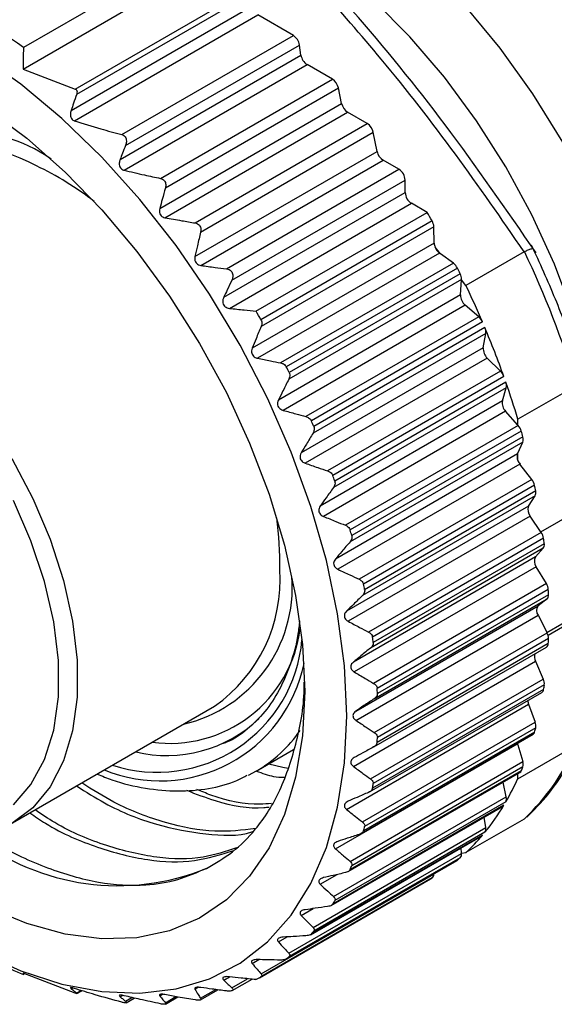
# Model space of a CAD drawing. Header units: millimetres. Extents: x 13 to 546, y 13 to 419.
# Tile 12 of 20: x 418 to 430, y 357 to 379. Entities that reach past the tile are written whole.
import ezdxf

# ---------------------------------------------------------------- set-up
doc = ezdxf.new("R2010")
doc.units = ezdxf.units.MM
doc.header["$LTSCALE"] = 2

msp = doc.modelspace()

# ---------------------------------------------------------------- linework, layer by layer
for p, q in [((421.811, 380.884), (417.922, 378.639)), ((417.914, 378.15), (422.003, 380.51)), ((419.097, 377.695), (422.988, 379.941)), ((419.132, 377.576), (423.056, 379.842)), ((419.006, 377.21), (423.11, 379.579)), ((419.081, 376.974), (423.247, 379.379)), ((424.057, 378.911), (423.247, 379.379)), ((420.158, 376.66), (424.057, 378.911)), ((420.242, 376.413), (424.197, 378.696)), ((424.228, 378.468), (424.197, 378.696)), ((420.119, 376.096), (424.228, 378.468)), ((417.914, 378.15), (419.097, 377.695)), ((420.208, 375.852), (424.368, 378.253)), ((424.944, 377.92), (424.368, 378.253)), ((421.039, 375.665), (424.944, 377.92)), ((421.148, 375.449), (425.081, 377.72)), ((425.153, 377.37), (425.081, 377.72)), ((421.022, 374.985), (425.153, 377.37)), ((421.138, 374.773), (425.289, 377.17)), ((425.736, 376.912), (425.289, 377.17)), ((421.823, 374.653), (425.736, 376.912)), ((421.949, 374.447), (425.873, 376.712)), ((425.961, 376.279), (425.873, 376.712)), ((421.82, 373.888), (425.961, 376.279)), ((421.955, 373.687), (426.098, 376.079)), ((422.535, 373.609), (426.456, 375.872)), ((426.456, 375.872), (426.098, 376.079)), ((422.658, 373.353), (426.598, 375.627)), ((426.598, 375.344), (426.598, 375.627)), ((422.473, 372.963), (426.598, 375.344)), ((422.604, 372.712), (426.739, 375.099)), ((427.096, 374.893), (426.739, 375.099)), ((423.207, 372.648), (427.096, 374.893)), ((427.209, 374.699), (423.32, 372.454)), ((427.25, 374.565), (423.323, 372.298)), ((427.258, 374.195), (427.25, 374.565)), ((427.258, 374.195), (423.121, 371.807)), ((427.402, 373.952), (427.277, 374.106)), ((427.381, 373.967), (423.243, 371.578)), ((427.402, 373.952), (427.381, 373.967)), ((427.695, 373.738), (427.402, 373.952)), ((429.3, 373.998), (427.978, 373.235)), ((427.695, 373.738), (423.768, 371.471)), ((427.786, 373.627), (423.896, 371.382)), ((427.849, 373.5), (423.96, 371.255)), ((427.879, 373.368), (423.953, 371.101)), ((427.855, 373.018), (427.879, 373.358)), ((427.879, 373.358), (427.879, 373.368)), ((427.978, 373.235), (427.879, 373.358)), ((427.855, 373.018), (423.717, 370.629)), ((427.963, 372.784), (423.825, 370.395)), ((428.27, 372.521), (427.963, 372.784)), ((428.27, 372.521), (424.343, 370.254)), ((428.355, 372.403), (424.466, 370.158)), ((428.43, 372.144), (424.503, 369.877)), ((428.41, 372.274), (424.521, 370.029)), ((428.373, 371.818), (428.43, 372.144)), ((428.373, 371.818), (424.235, 369.43)), ((428.464, 371.582), (424.327, 369.193)), ((428.763, 371.287), (428.464, 371.582)), ((428.763, 371.287), (424.836, 369.02)), ((428.841, 371.163), (424.952, 368.918)), ((428.887, 371.033), (424.998, 368.788)), ((430.481, 370.955), (429.159, 370.192)), ((428.896, 370.908), (424.969, 368.642)), ((428.806, 370.61), (428.896, 370.908)), ((428.806, 370.61), (424.669, 368.221)), ((428.881, 370.373), (424.743, 367.984)), ((429.159, 370.059), (428.881, 370.373)), ((429.166, 370.051), (425.24, 367.784)), ((429.159, 370.059), (429.159, 370.192)), ((429.166, 370.051), (429.159, 370.059)), ((429.237, 369.922), (425.348, 367.677)), ((429.272, 369.674), (425.345, 367.407)), ((429.273, 369.793), (425.384, 367.548)), ((429.159, 369.423), (429.272, 369.674)), ((429.151, 369.406), (425.013, 367.017)), ((429.151, 369.406), (429.159, 369.423)), ((429.159, 369.257), (429.159, 369.423)), ((429.207, 369.171), (425.07, 366.783)), ((429.477, 368.825), (429.207, 369.171)), ((429.477, 368.825), (425.55, 366.558)), ((429.539, 368.693), (425.65, 366.447)), ((429.565, 368.565), (425.676, 366.32)), ((429.553, 368.453), (425.626, 366.186)), ((429.402, 368.219), (429.553, 368.453)), ((429.402, 368.219), (425.265, 365.831)), ((429.682, 367.636), (430.659, 368.2)), ((429.44, 367.99), (425.303, 365.601)), ((429.691, 367.622), (429.44, 367.99)), ((429.691, 367.622), (425.764, 365.356)), ((429.745, 367.489), (425.856, 365.243)), ((429.76, 367.365), (425.871, 365.12)), ((429.737, 367.261), (425.81, 364.994)), ((429.558, 367.063), (429.737, 367.261)), ((429.558, 367.063), (425.421, 364.675)), ((429.577, 366.841), (425.44, 364.453)), ((429.807, 366.457), (429.577, 366.841)), ((429.807, 366.457), (425.88, 364.19)), ((429.85, 366.323), (425.961, 364.078)), ((425.895, 363.843), (429.822, 366.11)), ((429.856, 366.204), (425.967, 363.959)), ((429.822, 366.11), (429.617, 365.95)), ((425.479, 363.562), (429.617, 365.95)), ((429.819, 365.347), (430.801, 365.914)), ((425.479, 363.35), (429.617, 365.739)), ((429.617, 365.739), (429.822, 365.342)), ((430.659, 365.75), (429.846, 365.281)), ((425.895, 363.075), (429.822, 365.342)), ((429.856, 365.209), (425.967, 362.964)), ((425.885, 362.748), (429.809, 365.014)), ((429.85, 365.096), (425.961, 362.851)), ((425.421, 362.305), (429.558, 364.693)), ((429.558, 364.693), (429.737, 364.289)), ((425.81, 362.022), (429.737, 364.289)), ((429.745, 364.053), (425.856, 361.808)), ((429.76, 364.158), (425.871, 361.913)), ((425.789, 361.726), (429.705, 363.987)), ((417.672, 361.019), (422.268, 363.672)), ((425.265, 361.329), (429.402, 363.717)), ((429.402, 363.717), (429.553, 363.309)), ((425.626, 361.042), (429.553, 363.309)), ((429.565, 363.183), (425.676, 360.938)), ((425.596, 360.779), (429.503, 363.034)), ((429.539, 363.086), (425.65, 360.841)), ((423.214, 362.197), (424.061, 362.686)), ((425.013, 360.433), (429.151, 362.821)), ((429.151, 362.821), (429.148, 362.83)), ((429.159, 362.794), (429.151, 362.821)), ((429.159, 362.794), (429.159, 362.836)), ((429.159, 362.794), (429.272, 362.414)), ((429.159, 362.026), (430.481, 362.789)), ((425.345, 360.147), (429.272, 362.414)), ((429.273, 362.293), (425.384, 360.048)), ((423.214, 362.197), (423.033, 362.101)), ((425.304, 359.915), (429.205, 362.168)), ((429.237, 362.205), (425.348, 359.96)), ((429.159, 362.026), (429.159, 362.141)), ((428.896, 361.613), (428.822, 361.946)), ((424.969, 359.346), (428.896, 361.613)), ((424.919, 359.147), (428.815, 361.396)), ((428.841, 361.422), (424.952, 359.176)), ((428.887, 361.499), (424.998, 359.254)), ((429.3, 361.109), (427.978, 360.346)), ((428.43, 360.915), (428.395, 361.153)), ((424.503, 358.648), (428.43, 360.915)), ((424.444, 358.48), (428.337, 360.727)), ((428.355, 360.743), (424.466, 358.498)), ((428.41, 360.809), (424.521, 358.563)), ((427.879, 360.337), (427.871, 360.458)), ((423.953, 358.06), (427.879, 360.327)), ((427.849, 360.23), (423.96, 357.985)), ((427.879, 360.337), (427.978, 360.346)), ((427.879, 360.337), (427.879, 360.327)), ((423.885, 357.924), (427.776, 360.17)), ((427.786, 360.176), (423.896, 357.931)), ((423.284, 357.504), (427.173, 359.749)), ((427.209, 359.77), (423.32, 357.525)), ((423.323, 357.59), (427.25, 359.857)), ((424.669, 359.626), (425.053, 359.848)), ((427.25, 359.866), (427.25, 359.857)), ((424.235, 358.919), (424.504, 359.074)), ((423.717, 358.317), (423.915, 358.431)), ((423.121, 357.828), (423.27, 357.914)), ((423.896, 357.931), (423.884, 357.925)), ((419.097, 357.154), (417.914, 357.609)), ((422.473, 357.449), (422.604, 357.525)), ((422.658, 357.273), (423.018, 357.48)), ((422.666, 357.209), (423.117, 357.47)), ((419.006, 357.254), (419.038, 357.272)), ((419.132, 357.156), (419.231, 357.214)), ((419.139, 357.145), (419.249, 357.208)), ((420.119, 357.07), (420.175, 357.102)), ((421.022, 357.089), (421.086, 357.126)), ((421.148, 356.935), (421.388, 357.074)), ((421.149, 356.905), (421.429, 357.066)), ((421.82, 357.24), (421.9, 357.286)), ((421.944, 357.001), (422.338, 357.228)), ((421.949, 357.035), (422.294, 357.234)), ((420.242, 356.968), (420.389, 357.053)), ((420.256, 356.935), (420.441, 357.041))]:
    msp.add_line(p, q)
at = {"flags": 128}
for points in [[(430.857, 366.301), (430.876, 366.368), (431.057, 367.258), (431.135, 368.224), (431.109, 369.255), (430.979, 370.334), (430.748, 371.448), (430.417, 372.58), (429.992, 373.715), (429.479, 374.837), (428.886, 375.929), (428.219, 376.977), (427.49, 377.965), (426.707, 378.881), (425.882, 379.711), (425.027, 380.443), (424.154, 381.067), (423.795, 381.289)], [(425.27, 363.456), (425.218, 364.589), (425.063, 365.769), (424.807, 366.982), (424.453, 368.213), (424.004, 369.448), (423.467, 370.673), (422.848, 371.873), (422.153, 373.034), (421.391, 374.143), (420.571, 375.186), (419.702, 376.151), (418.795, 377.028), (417.861, 377.805), (416.909, 378.474), (415.952, 379.026), (415.001, 379.456)], [(427.949, 379.594), (428.747, 378.624), (429.491, 377.586), (430.171, 376.491), (430.779, 375.355), (431.306, 374.192), (431.748, 373.016), (432.097, 371.841), (432.349, 370.684), (432.502, 369.557), (432.553, 368.477), (432.502, 367.455), (432.349, 366.505), (432.097, 365.639), (431.748, 364.867), (431.306, 364.2), (430.779, 363.646), (430.697, 363.577)], [(417.105, 377.239), (417.996, 376.577), (418.867, 375.81), (419.706, 374.949), (420.502, 374.004), (421.245, 372.988), (421.925, 371.915), (422.534, 370.798), (423.063, 369.651), (423.505, 368.491), (423.856, 367.331), (424.109, 366.187), (424.263, 365.074), (424.314, 364.007), (424.314, 364.007)], [(417.658, 369.301), (418.134, 368.395), (418.528, 367.465), (418.831, 366.529), (419.036, 365.607), (419.14, 364.719), (419.14, 363.881), (419.036, 363.112), (418.831, 362.428), (418.528, 361.842), (418.134, 361.366), (417.658, 361.011)], [(417.695, 361.435), (418.094, 361.891), (418.401, 362.46), (418.61, 363.13), (418.716, 363.887), (418.716, 364.713), (418.61, 365.592), (418.401, 366.503), (418.094, 367.427), (417.695, 368.343)], [(424.314, 364.007), (424.263, 362.999), (424.109, 362.063), (423.856, 361.212), (423.505, 360.457), (423.063, 359.808), (422.534, 359.272), (421.925, 358.858), (421.245, 358.57), (420.502, 358.412), (419.706, 358.387), (418.867, 358.494), (417.996, 358.732), (417.105, 359.098), (416.206, 359.588), (415.309, 360.195), (414.427, 360.911), (413.669, 361.626)], [(416.909, 358.09), (417.861, 357.66), (418.795, 357.358), (419.702, 357.188), (420.571, 357.15), (421.391, 357.247), (422.153, 357.476), (422.848, 357.835), (423.467, 358.319), (424.004, 358.924), (424.453, 359.642), (424.807, 360.464), (425.063, 361.381), (425.218, 362.382), (425.27, 363.456)], [(423.501, 362.363), (423.82, 362.289), (423.942, 362.265)], [(427.786, 360.176), (427.777, 360.17), (427.776, 360.17)]]:
    msp.add_lwpolyline(points, dxfattribs=at)
for centre, radius, start, end in [((410.705, 368.764), 12.231, 53.8356, 66.1698), ((423.887, 378.648), 0.313, 8.6904, 57.0932), ((424.538, 378.515), 0.313, 188.6904, 237.0932), ((424.774, 377.657), 0.313, 11.6278, 57.0661), ((425.46, 377.433), 0.313, 191.6278, 237.0661), ((425.566, 376.649), 0.313, 11.6278, 57.0661), ((416.733, 373.578), 3.111, 54.2435, 138.3256), ((416.566, 372.995), 3.386, 60.8025, 115.3021), ((426.268, 376.342), 0.313, 191.6278, 237.0661), ((415.101, 369.449), 7.211, 52.0952, 64.3878), ((426.291, 375.613), 0.307, 2.6055, 57.3945), ((426.905, 375.358), 0.307, 182.6055, 237.3945), ((407.675, 363.504), 22.515, 29.8191, 30.3896), ((426.958, 374.55), 0.292, 3.0466, 30.8409), ((427.523, 374.206), 0.265, 182.2877, 202.034), ((427.577, 374.22), 0.32, 200.8261, 232.3577), ((410.418, 364.923), 20.958, 16.7399, 25.6714), ((427.505, 373.49), 0.312, 26.0593, 52.6002), ((407.892, 363.617), 22.27, 26.3451, 26.7095), ((427.613, 373.376), 0.267, 358.2475, 27.7787), ((408.243, 363.785), 21.881, 23.1945, 25.5877), ((428.162, 373.018), 0.307, 179.9896, 229.5603), ((403.786, 361.258), 22.515, 29.8191, 30.3896), ((428.054, 372.275), 0.327, 22.8867, 48.6019), ((409.04, 364.12), 21.016, 19.5816, 22.8297), ((428.193, 372.174), 0.239, 352.8978, 24.7173), ((428.666, 371.796), 0.294, 175.6694, 226.7419), ((404.003, 361.372), 22.27, 26.3451, 26.7095), ((428.525, 371.051), 0.335, 19.6023, 44.8863), ((410.144, 364.509), 19.846, 16.6378, 19.1919), ((428.692, 370.956), 0.21, 346.8745, 21.6151), ((429.079, 370.566), 0.276, 170.8039, 224.203), ((404.657, 361.672), 21.55, 22.8171, 23.1896), ((428.914, 369.828), 0.337, 16.1629, 41.3919), ((411.053, 364.781), 18.897, 15.3804, 15.7869), ((429.101, 369.735), 0.181, 340.0397, 18.4189), ((429.341, 369.342), 0.201, 161.4354, 204.7457), ((429.478, 369.381), 0.342, 201.1891, 217.8119), ((405.729, 362.085), 20.401, 19.1817, 19.568), ((429.217, 368.621), 0.33, 12.5187, 38.0663), ((412.771, 365.195), 17.13, 11.3476, 11.7817), ((429.416, 368.525), 0.154, 332.2531, 15.0509), ((429.616, 368.137), 0.229, 159.001, 219.8927), ((416.305, 366.939), 7.444, 358.7717, 7.8261), ((407.164, 362.536), 18.897, 15.3804, 15.7869), ((429.431, 367.441), 0.317, 8.6111, 34.8648), ((429.632, 367.339), 0.131, 323.3986, 11.3893), ((414.669, 365.51), 15.205, 7.0081, 7.4781), ((429.738, 366.967), 0.204, 151.8033, 218.0813), ((420.247, 366.54), 3.508, 305.1775, 3.9084), ((420.828, 366.383), 3.205, 283.1691, 4.2511), ((408.882, 362.95), 17.13, 11.3476, 11.7817), ((429.553, 366.3), 0.298, 4.3703, 31.7477), ((416.635, 365.679), 13.231, 2.2745, 2.7901), ((429.746, 366.19), 0.111, 313.4331, 7.2431), ((429.76, 365.844), 0.178, 143.559, 216.441), ((421.247, 365.82), 2.992, 262.3937, 352.5642), ((429.581, 365.21), 0.274, 359.7122, 28.6783), ((420.966, 365.472), 3.3, 252.04, 354.9029), ((410.78, 363.264), 15.205, 7.0081, 7.4781), ((418.556, 365.679), 11.31, 357.0454, 357.6179), ((429.755, 365.092), 0.0956, 304.6401, 2.1634), ((429.736, 364.79), 0.202, 158.9332, 208.504), ((421.023, 365.32), 3.345, 247.7677, 348.3009), ((429.514, 364.182), 0.247, 354.5367, 25.6207), ((412.746, 363.434), 13.231, 2.2745, 2.7901), ((429.658, 364.059), 0.0865, 302.6591, 355.6231), ((420.327, 365.51), 9.53, 351.2071, 351.8489), ((429.643, 363.81), 0.258, 181.786, 201.0454), ((421.182, 365.591), 3.039, 256.5203, 313.5867), ((421.617, 364.923), 3.159, 300.3731, 325.2252), ((421.862, 365.195), 7.962, 344.6394, 345.3628), ((429.351, 363.226), 0.218, 348.7254, 22.5353), ((414.667, 363.434), 11.31, 357.0454, 357.6179), ((429.46, 363.104), 0.0817, 302.0094, 347.3031), ((425.674, 364.922), 5.264, 313.6534, 336.1452), ((423.101, 364.781), 6.654, 337.2321, 338.0475), ((429.093, 362.351), 0.19, 342.1443, 19.3735), ((423.697, 364.509), 5.999, 329.8798, 335.5512), ((429.166, 362.233), 0.0757, 300.9386, 338.9848), ((416.438, 363.264), 9.53, 351.2071, 351.8489), ((428.74, 361.568), 0.162, 334.6517, 16.0663), ((424.351, 364.119), 5.238, 320.7972, 329.0015), ((428.779, 361.458), 0.0717, 300.4016, 329.7625), ((417.973, 362.95), 7.962, 344.6394, 345.3628), ((428.296, 360.885), 0.137, 326.1205, 12.5073), ((420.07, 364.919), 5.325, 232.1071, 292.1641), ((424.762, 363.784), 4.708, 313.0863, 319.7531), ((428.303, 360.787), 0.0687, 300.0901, 320.015), ((424.92, 363.616), 4.477, 309.7912, 310.8531), ((427.765, 360.31), 0.116, 316.4796, 8.5286), ((419.212, 362.536), 6.654, 337.2321, 338.0475), ((425.006, 363.502), 4.334, 299.9973, 300.548), ((427.151, 359.85), 0.0988, 305.7785, 3.8774), ((420.127, 362.085), 5.633, 328.917, 329.8281), ((420.722, 361.671), 4.908, 319.716, 320.7147), ((422.422, 367.887), 11.253, 239.9253, 246.4298), ((421.031, 361.371), 4.477, 309.7912, 310.8531), ((421.117, 361.257), 4.334, 298.8368, 300.5479)]:
    msp.add_arc(centre, radius, start, end)
for points, knots in [([(429.572, 373.974), (428.898, 374.952), (427.599, 376.837), (425.49, 379.429), (424.021, 381.002), (423.32, 381.753)], [0, 0, 0, 0, 0.360684, 0.694947, 1, 1, 1, 1]), ([(429.3, 373.998), (428.788, 374.742), (427.764, 376.228), (425.759, 378.799), (424.156, 380.547), (423.176, 381.616)], [0, 0, 0, 0, 0.280111, 0.560026, 1, 1, 1, 1]), ([(417.922, 378.639), (417.92, 378.548), (417.917, 378.385), (417.915, 378.222), (417.914, 378.15)], [0, 0, 0, 0, 0.56, 1, 1, 1, 1]), ([(419.097, 377.695), (419.104, 377.691), (419.119, 377.684), (419.134, 377.663), (419.144, 377.627), (419.137, 377.597), (419.132, 377.576)], [0, 0, 0, 0, 0.186998, 0.374162, 0.561447, 1, 1, 1, 1]), ([(419.132, 377.576), (419.108, 377.508), (419.066, 377.386), (419.025, 377.264), (419.006, 377.21)], [0, 0, 0, 0, 0.56, 1, 1, 1, 1]), ([(419.006, 377.21), (418.998, 377.177), (418.985, 377.124), (418.997, 377.053), (419.024, 377.006), (419.056, 376.983), (419.076, 376.976), (419.081, 376.974)], [0, 0, 0, 0, 0.353196, 0.557696, 0.763769, 0.939207, 1, 1, 1, 1]), ([(419.081, 376.974), (419.279, 376.912), (419.634, 376.802), (419.998, 376.704), (420.158, 376.66)], [0, 0, 0, 0, 0.559897, 1, 1, 1, 1]), ([(420.158, 376.66), (420.173, 376.655), (420.203, 376.644), (420.237, 376.609), (420.257, 376.564), (420.265, 376.505), (420.256, 376.453), (420.244, 376.42), (420.242, 376.413)], [0, 0, 0, 0, 0.1652, 0.330958, 0.488957, 0.658161, 0.922649, 1, 1, 1, 1]), ([(420.242, 376.413), (420.219, 376.354), (420.178, 376.248), (420.137, 376.143), (420.119, 376.096)], [0, 0, 0, 0, 0.56, 1, 1, 1, 1]), ([(420.119, 376.096), (420.111, 376.069), (420.097, 376.022), (420.102, 375.955), (420.123, 375.906), (420.157, 375.872), (420.188, 375.857), (420.205, 375.852), (420.208, 375.852)], [0, 0, 0, 0, 0.281584, 0.48062, 0.646969, 0.813858, 0.969824, 1, 1, 1, 1]), ([(420.208, 375.852), (420.362, 375.815), (420.638, 375.751), (420.916, 375.691), (421.039, 375.665)], [0, 0, 0, 0, 0.559962, 1, 1, 1, 1]), ([(421.039, 375.665), (421.055, 375.66), (421.088, 375.651), (421.127, 375.616), (421.15, 375.572), (421.161, 375.515), (421.153, 375.474), (421.148, 375.449)], [0, 0, 0, 0, 0.18982, 0.380596, 0.556791, 0.734247, 1, 1, 1, 1]), ([(421.148, 375.449), (421.124, 375.363), (421.082, 375.208), (421.04, 375.053), (421.022, 374.985)], [0, 0, 0, 0, 0.56, 1, 1, 1, 1]), ([(421.022, 374.985), (421.017, 374.962), (421.01, 374.922), (421.021, 374.862), (421.048, 374.817), (421.089, 374.786), (421.121, 374.777), (421.138, 374.773)], [0, 0, 0, 0, 0.244776, 0.441329, 0.639042, 0.811672, 1, 1, 1, 1]), ([(421.138, 374.773), (421.265, 374.75), (421.493, 374.708), (421.722, 374.67), (421.823, 374.653)], [0, 0, 0, 0, 0.559984, 1, 1, 1, 1]), ([(421.823, 374.653), (421.841, 374.648), (421.878, 374.639), (421.921, 374.605), (421.948, 374.559), (421.959, 374.505), (421.953, 374.468), (421.949, 374.447)], [0, 0, 0, 0, 0.205465, 0.412271, 0.596207, 0.771409, 1, 1, 1, 1]), ([(421.949, 374.447), (421.925, 374.343), (421.881, 374.157), (421.839, 373.97), (421.82, 373.888)], [0, 0, 0, 0, 0.56, 1, 1, 1, 1]), ([(429.308, 374.002), (429.337, 374.016), (429.402, 374.046), (429.478, 374.074), (429.495, 374.075), (429.505, 374.075)], [0, 0, 0, 0, 0.277229, 0.610534, 1, 1, 1, 1]), ([(430.646, 371.116), (430.582, 371.324), (430.396, 371.927), (430.021, 372.945), (429.656, 373.742), (429.469, 374.15)], [0, 0, 0, 0, 0.204953, 0.593327, 1, 1, 1, 1]), ([(421.82, 373.888), (421.817, 373.868), (421.811, 373.828), (421.827, 373.77), (421.86, 373.727), (421.903, 373.698), (421.937, 373.691), (421.955, 373.687)], [0, 0, 0, 0, 0.219029, 0.439826, 0.628023, 0.799347, 1, 1, 1, 1]), ([(429.308, 374.002), (429.306, 374.002), (429.304, 374), (429.301, 373.999), (429.3, 373.998)], [0, 0, 0, 0, 0.56, 1, 1, 1, 1]), ([(421.955, 373.687), (422.063, 373.672), (422.256, 373.645), (422.45, 373.62), (422.535, 373.609)], [0, 0, 0, 0, 0.559992, 1, 1, 1, 1]), ([(422.535, 373.609), (422.555, 373.604), (422.593, 373.597), (422.64, 373.564), (422.67, 373.521), (422.683, 373.471), (422.682, 373.413), (422.667, 373.375), (422.658, 373.353)], [0, 0, 0, 0, 0.183364, 0.339532, 0.496368, 0.638529, 0.78981, 1, 1, 1, 1]), ([(422.658, 373.353), (422.624, 373.28), (422.562, 373.15), (422.5, 373.02), (422.473, 372.963)], [0, 0, 0, 0, 0.559999, 1, 1, 1, 1]), ([(422.473, 372.963), (422.464, 372.94), (422.449, 372.9), (422.45, 372.836), (422.47, 372.785), (422.506, 372.747), (422.552, 372.722), (422.586, 372.716), (422.604, 372.712)], [0, 0, 0, 0, 0.215079, 0.381013, 0.54807, 0.691208, 0.834369, 1, 1, 1, 1]), ([(422.604, 372.712), (422.717, 372.7), (422.918, 372.678), (423.119, 372.657), (423.207, 372.648)], [0, 0, 0, 0, 0.5598715, 1, 1, 1, 1]), ([(423.323, 372.298), (423.285, 372.207), (423.217, 372.043), (423.15, 371.879), (423.121, 371.807)], [0, 0, 0, 0, 0.56, 1, 1, 1, 1]), ([(423.32, 372.454), (423.327, 372.438), (423.341, 372.405), (423.34, 372.35), (423.329, 372.316), (423.323, 372.298)], [0, 0, 0, 0, 0.330956, 0.6604047, 1, 1, 1, 1]), ([(423.121, 371.807), (423.114, 371.787), (423.102, 371.75), (423.107, 371.692), (423.129, 371.645), (423.166, 371.609), (423.205, 371.588), (423.232, 371.581), (423.243, 371.578)], [0, 0, 0, 0, 0.209682, 0.385121, 0.561409, 0.719193, 0.886168, 1, 1, 1, 1]), ([(423.243, 371.578), (423.341, 371.558), (423.516, 371.522), (423.691, 371.486), (423.768, 371.471)], [0, 0, 0, 0, 0.56, 1, 1, 1, 1]), ([(423.768, 371.471), (423.789, 371.465), (423.828, 371.454), (423.873, 371.421), (423.889, 371.393), (423.896, 371.382)], [0, 0, 0, 0, 0.409495, 0.747008, 1, 1, 1, 1]), ([(423.96, 371.255), (423.966, 371.238), (423.978, 371.205), (423.973, 371.15), (423.96, 371.117), (423.953, 371.101)], [0, 0, 0, 0, 0.330956, 0.660405, 1, 1, 1, 1]), ([(423.953, 371.101), (423.908, 371.013), (423.829, 370.856), (423.751, 370.698), (423.717, 370.629)], [0, 0, 0, 0, 0.56, 1, 1, 1, 1]), ([(423.717, 370.629), (423.709, 370.61), (423.695, 370.574), (423.696, 370.517), (423.715, 370.469), (423.749, 370.431), (423.787, 370.408), (423.814, 370.399), (423.825, 370.395)], [0, 0, 0, 0, 0.209682, 0.385121, 0.561409, 0.719193, 0.886168, 1, 1, 1, 1]), ([(423.825, 370.395), (423.922, 370.369), (424.094, 370.321), (424.267, 370.274), (424.343, 370.254)], [0, 0, 0, 0, 0.56, 1, 1, 1, 1]), ([(424.343, 370.254), (424.364, 370.247), (424.403, 370.233), (424.445, 370.197), (424.46, 370.169), (424.466, 370.158)], [0, 0, 0, 0, 0.409495, 0.747008, 1, 1, 1, 1]), ([(424.503, 369.877), (424.453, 369.794), (424.363, 369.645), (424.274, 369.495), (424.235, 369.43)], [0, 0, 0, 0, 0.56, 1, 1, 1, 1]), ([(424.521, 370.029), (424.526, 370.012), (424.536, 369.978), (424.528, 369.924), (424.511, 369.893), (424.503, 369.877)], [0, 0, 0, 0, 0.330956, 0.660405, 1, 1, 1, 1]), ([(424.235, 369.43), (424.226, 369.411), (424.209, 369.377), (424.206, 369.321), (424.222, 369.272), (424.253, 369.233), (424.29, 369.208), (424.316, 369.197), (424.327, 369.193)], [0, 0, 0, 0, 0.2096816, 0.3851209, 0.5614089, 0.7191935, 0.8861677, 1, 1, 1, 1]), ([(424.327, 369.193), (424.422, 369.16), (424.591, 369.102), (424.761, 369.045), (424.836, 369.02)], [0, 0, 0, 0, 0.56, 1, 1, 1, 1]), ([(424.836, 369.02), (424.856, 369.012), (424.894, 368.996), (424.933, 368.958), (424.946, 368.93), (424.952, 368.918)], [0, 0, 0, 0, 0.409495, 0.747008, 1, 1, 1, 1]), ([(424.998, 368.788), (425.001, 368.771), (425.009, 368.738), (424.997, 368.686), (424.978, 368.656), (424.969, 368.642)], [0, 0, 0, 0, 0.330956, 0.660405, 1, 1, 1, 1]), ([(424.969, 368.642), (424.913, 368.563), (424.812, 368.423), (424.712, 368.283), (424.669, 368.221)], [0, 0, 0, 0, 0.56, 1, 1, 1, 1]), ([(424.669, 368.221), (424.658, 368.204), (424.639, 368.172), (424.632, 368.117), (424.644, 368.069), (424.673, 368.028), (424.707, 368.001), (424.733, 367.989), (424.743, 367.984)], [0, 0, 0, 0, 0.209682, 0.385121, 0.561409, 0.719193, 0.886168, 1, 1, 1, 1]), ([(424.743, 367.984), (424.836, 367.947), (425.001, 367.879), (425.167, 367.813), (425.24, 367.784)], [0, 0, 0, 0, 0.56, 1, 1, 1, 1]), ([(425.24, 367.784), (425.259, 367.774), (425.295, 367.757), (425.333, 367.717), (425.343, 367.689), (425.348, 367.677)], [0, 0, 0, 0, 0.4094945, 0.7470077, 1, 1, 1, 1]), ([(425.345, 367.407), (425.283, 367.334), (425.172, 367.204), (425.062, 367.074), (425.013, 367.017)], [0, 0, 0, 0, 0.56, 1, 1, 1, 1]), ([(425.384, 367.548), (425.387, 367.531), (425.392, 367.498), (425.376, 367.448), (425.355, 367.421), (425.345, 367.407)], [0, 0, 0, 0, 0.330956, 0.660405, 1, 1, 1, 1]), ([(425.013, 367.017), (425.001, 367.001), (424.98, 366.971), (424.968, 366.919), (424.977, 366.871), (425.002, 366.83), (425.035, 366.801), (425.06, 366.788), (425.07, 366.783)], [0, 0, 0, 0, 0.209682, 0.385121, 0.561409, 0.719193, 0.886168, 1, 1, 1, 1]), ([(425.07, 366.783), (425.159, 366.74), (425.319, 366.665), (425.48, 366.59), (425.55, 366.558)], [0, 0, 0, 0, 0.56, 1, 1, 1, 1]), ([(425.55, 366.558), (425.569, 366.547), (425.604, 366.528), (425.638, 366.487), (425.647, 366.459), (425.65, 366.447)], [0, 0, 0, 0, 0.4094945, 0.7470077, 1, 1, 1, 1]), ([(425.676, 366.32), (425.678, 366.304), (425.68, 366.272), (425.66, 366.225), (425.638, 366.199), (425.626, 366.186)], [0, 0, 0, 0, 0.330956, 0.660405, 1, 1, 1, 1]), ([(425.626, 366.186), (425.559, 366.12), (425.438, 366.001), (425.317, 365.883), (425.265, 365.831)], [0, 0, 0, 0, 0.56, 1, 1, 1, 1]), ([(425.265, 365.831), (425.252, 365.816), (425.228, 365.788), (425.212, 365.738), (425.217, 365.692), (425.239, 365.65), (425.27, 365.621), (425.293, 365.607), (425.303, 365.601)], [0, 0, 0, 0, 0.209682, 0.385121, 0.561409, 0.719193, 0.886168, 1, 1, 1, 1]), ([(424.198, 365.614), (424.187, 365.511), (424.15, 365.155), (423.998, 364.623), (423.748, 364.029), (423.418, 363.531), (423.013, 363.138), (422.682, 362.9), (422.467, 362.828), (422.432, 362.816)], [0, 0, 0, 0, 0.071751, 0.248057, 0.424647, 0.602222, 0.781795, 0.964172, 1, 1, 1, 1]), ([(425.303, 365.601), (425.389, 365.555), (425.542, 365.472), (425.697, 365.391), (425.764, 365.356)], [0, 0, 0, 0, 0.56, 1, 1, 1, 1]), ([(425.764, 365.356), (425.783, 365.344), (425.816, 365.324), (425.846, 365.283), (425.853, 365.255), (425.856, 365.243)], [0, 0, 0, 0, 0.409495, 0.747008, 1, 1, 1, 1]), ([(425.871, 365.12), (425.871, 365.104), (425.871, 365.073), (425.847, 365.029), (425.823, 365.006), (425.81, 364.994)], [0, 0, 0, 0, 0.330956, 0.660405, 1, 1, 1, 1]), ([(425.81, 364.994), (425.737, 364.935), (425.607, 364.828), (425.478, 364.721), (425.421, 364.675)], [0, 0, 0, 0, 0.56, 1, 1, 1, 1]), ([(425.421, 364.675), (425.406, 364.661), (425.38, 364.636), (425.361, 364.589), (425.361, 364.544), (425.38, 364.504), (425.408, 364.474), (425.431, 364.459), (425.44, 364.453)], [0, 0, 0, 0, 0.209682, 0.385121, 0.561409, 0.719193, 0.886168, 1, 1, 1, 1]), ([(425.44, 364.453), (425.522, 364.403), (425.668, 364.315), (425.815, 364.229), (425.88, 364.19)], [0, 0, 0, 0, 0.5599998, 1, 1, 1, 1]), ([(422.079, 359.988), (422.283, 360.104), (422.693, 360.34), (423.267, 360.92), (423.789, 361.737), (424.145, 362.856), (424.312, 363.706), (424.3, 364.197), (424.299, 364.222)], [0, 0, 0, 0, 0.159761, 0.321926, 0.541869, 0.768186, 0.988293, 1, 1, 1, 1]), ([(425.88, 364.19), (425.897, 364.179), (425.928, 364.157), (425.956, 364.116), (425.96, 364.089), (425.961, 364.078)], [0, 0, 0, 0, 0.409495, 0.747008, 1, 1, 1, 1]), ([(425.895, 363.843), (425.817, 363.79), (425.678, 363.697), (425.54, 363.603), (425.479, 363.562)], [0, 0, 0, 0, 0.56, 1, 1, 1, 1]), ([(425.967, 363.959), (425.965, 363.944), (425.962, 363.914), (425.935, 363.874), (425.909, 363.853), (425.895, 363.843)], [0, 0, 0, 0, 0.330956, 0.660405, 1, 1, 1, 1]), ([(425.479, 363.562), (425.464, 363.55), (425.436, 363.528), (425.412, 363.484), (425.409, 363.441), (425.424, 363.402), (425.45, 363.371), (425.471, 363.356), (425.479, 363.35)], [0, 0, 0, 0, 0.209682, 0.385121, 0.561409, 0.719193, 0.886168, 1, 1, 1, 1]), ([(425.479, 363.35), (425.557, 363.298), (425.695, 363.206), (425.834, 363.115), (425.895, 363.075)], [0, 0, 0, 0, 0.56, 1, 1, 1, 1]), ([(425.895, 363.075), (425.911, 363.063), (425.941, 363.041), (425.964, 363), (425.966, 362.975), (425.967, 362.964)], [0, 0, 0, 0, 0.409495, 0.747008, 1, 1, 1, 1]), ([(429.359, 361.15), (429.463, 361.252), (429.756, 361.539), (430.168, 362.083), (430.465, 362.602), (430.601, 362.899), (430.623, 362.944)], [0, 0, 0, 0, 0.205202, 0.576562, 0.934709, 1, 1, 1, 1]), ([(425.88, 362.746), (425.798, 362.7), (425.651, 362.62), (425.504, 362.54), (425.44, 362.504)], [0, 0, 0, 0, 0.56, 1, 1, 1, 1]), ([(425.961, 362.851), (425.959, 362.837), (425.953, 362.809), (425.922, 362.772), (425.894, 362.755), (425.88, 362.746)], [0, 0, 0, 0, 0.330956, 0.660405, 1, 1, 1, 1]), ([(425.44, 362.504), (425.423, 362.494), (425.393, 362.475), (425.366, 362.435), (425.359, 362.395), (425.371, 362.357), (425.393, 362.327), (425.413, 362.311), (425.421, 362.305)], [0, 0, 0, 0, 0.209682, 0.385121, 0.561409, 0.719193, 0.886168, 1, 1, 1, 1]), ([(425.421, 362.305), (425.493, 362.252), (425.623, 362.157), (425.753, 362.063), (425.81, 362.022)], [0, 0, 0, 0, 0.56, 1, 1, 1, 1]), ([(419.601, 362.132), (419.711, 362.086), (420.081, 361.933), (420.696, 361.796), (421.434, 361.723), (422.128, 361.788), (422.659, 361.916), (422.931, 362.064), (423.009, 362.107)], [0, 0, 0, 0, 0.089762, 0.298985, 0.507256, 0.713562, 0.917091, 1, 1, 1, 1]), ([(423.218, 362.2), (423.35, 362.15), (423.569, 362.068), (423.769, 362.06), (423.847, 362.057)], [0, 0, 0, 0, 0.606627, 1, 1, 1, 1]), ([(425.81, 362.022), (425.825, 362.009), (425.852, 361.987), (425.872, 361.948), (425.872, 361.924), (425.871, 361.913)], [0, 0, 0, 0, 0.4094945, 0.7470077, 1, 1, 1, 1]), ([(419.131, 361.861), (419.343, 361.726), (419.953, 361.337), (420.954, 360.95), (422.073, 360.745), (422.811, 360.713), (423.128, 360.82), (423.137, 360.823)], [0, 0, 0, 0, 0.149647, 0.43052, 0.711392, 0.992264, 1, 1, 1, 1]), ([(423.2, 360.89), (422.896, 360.854), (422.253, 360.78), (421.158, 360.998), (420.133, 361.373), (419.49, 361.775), (419.247, 361.928)], [0, 0, 0, 0, 0.255806, 0.540685, 0.825564, 1, 1, 1, 1]), ([(421.627, 361.762), (421.844, 361.679), (422.452, 361.446), (423.09, 361.332), (423.468, 361.377), (423.508, 361.382)], [0, 0, 0, 0, 0.332338, 0.928631, 1, 1, 1, 1]), ([(423.557, 361.46), (423.472, 361.454), (423.045, 361.421), (422.465, 361.531), (421.966, 361.738), (421.86, 361.782)], [0, 0, 0, 0, 0.162402, 0.821049, 1, 1, 1, 1]), ([(425.856, 361.808), (425.851, 361.795), (425.843, 361.769), (425.809, 361.736), (425.78, 361.721), (425.764, 361.714)], [0, 0, 0, 0, 0.330956, 0.6604047, 1, 1, 1, 1]), ([(425.764, 361.714), (425.678, 361.676), (425.524, 361.61), (425.37, 361.543), (425.303, 361.514)], [0, 0, 0, 0, 0.56, 1, 1, 1, 1]), ([(422.766, 360.457), (422.519, 360.374), (421.963, 360.185), (420.961, 360.2), (419.822, 360.473), (418.881, 360.852), (418.335, 361.216), (418.186, 361.315)], [0, 0, 0, 0, 0.191566, 0.43109, 0.670614, 0.910138, 1, 1, 1, 1]), ([(425.303, 361.514), (425.285, 361.505), (425.254, 361.489), (425.223, 361.454), (425.212, 361.417), (425.22, 361.38), (425.239, 361.351), (425.257, 361.335), (425.265, 361.329)], [0, 0, 0, 0, 0.209682, 0.385121, 0.561409, 0.719193, 0.886168, 1, 1, 1, 1]), ([(425.265, 361.329), (425.332, 361.275), (425.452, 361.179), (425.573, 361.084), (425.626, 361.042)], [0, 0, 0, 0, 0.56, 1, 1, 1, 1]), ([(418.066, 361.246), (418.185, 361.166), (418.701, 360.816), (419.613, 360.439), (420.758, 360.142), (421.811, 360.112), (422.414, 360.304), (422.704, 360.396)], [0, 0, 0, 0, 0.070612, 0.306998, 0.543384, 0.77977, 1, 1, 1, 1]), ([(429.3, 361.109), (429.301, 361.11), (429.304, 361.112), (429.307, 361.113), (429.308, 361.114)], [0, 0, 0, 0, 0.56, 1, 1, 1, 1]), ([(425.626, 361.042), (425.64, 361.03), (425.665, 361.007), (425.681, 360.97), (425.678, 360.947), (425.676, 360.938)], [0, 0, 0, 0, 0.4094945, 0.7470077, 1, 1, 1, 1]), ([(422.079, 359.988), (421.866, 359.892), (421.438, 359.7), (420.621, 359.571), (419.637, 359.623), (418.482, 359.963), (417.574, 360.368), (417.068, 360.727), (416.957, 360.805)], [0, 0, 0, 0, 0.15334, 0.30668, 0.518181, 0.729681, 0.941182, 1, 1, 1, 1]), ([(425.55, 360.759), (425.46, 360.729), (425.3, 360.677), (425.14, 360.625), (425.07, 360.602)], [0, 0, 0, 0, 0.56, 1, 1, 1, 1]), ([(425.65, 360.841), (425.645, 360.829), (425.634, 360.805), (425.597, 360.777), (425.566, 360.765), (425.55, 360.759)], [0, 0, 0, 0, 0.330956, 0.660405, 1, 1, 1, 1]), ([(425.07, 360.602), (425.052, 360.594), (425.018, 360.581), (424.984, 360.551), (424.969, 360.517), (424.974, 360.483), (424.99, 360.455), (425.006, 360.439), (425.013, 360.433)], [0, 0, 0, 0, 0.209682, 0.385121, 0.561409, 0.719193, 0.886168, 1, 1, 1, 1]), ([(425.013, 360.433), (425.075, 360.379), (425.185, 360.283), (425.296, 360.189), (425.345, 360.147)], [0, 0, 0, 0, 0.56, 1, 1, 1, 1]), ([(425.345, 360.147), (425.357, 360.135), (425.38, 360.112), (425.392, 360.077), (425.386, 360.057), (425.384, 360.048)], [0, 0, 0, 0, 0.409495, 0.747008, 1, 1, 1, 1]), ([(424.743, 359.777), (424.724, 359.772), (424.69, 359.762), (424.652, 359.736), (424.634, 359.706), (424.635, 359.675), (424.648, 359.648), (424.663, 359.633), (424.669, 359.626)], [0, 0, 0, 0, 0.209682, 0.385121, 0.561409, 0.719193, 0.886168, 1, 1, 1, 1]), ([(425.24, 359.891), (425.147, 359.87), (424.981, 359.831), (424.816, 359.794), (424.743, 359.777)], [0, 0, 0, 0, 0.56, 1, 1, 1, 1]), ([(425.348, 359.96), (425.341, 359.95), (425.328, 359.929), (425.288, 359.905), (425.256, 359.896), (425.24, 359.891)], [0, 0, 0, 0, 0.330956, 0.660405, 1, 1, 1, 1]), ([(424.669, 359.626), (424.724, 359.574), (424.824, 359.479), (424.925, 359.387), (424.969, 359.346)], [0, 0, 0, 0, 0.56, 1, 1, 1, 1]), ([(424.969, 359.346), (424.98, 359.334), (425, 359.312), (425.008, 359.279), (425.001, 359.261), (424.998, 359.254)], [0, 0, 0, 0, 0.409495, 0.747008, 1, 1, 1, 1]), ([(424.836, 359.121), (424.741, 359.107), (424.571, 359.083), (424.401, 359.059), (424.327, 359.049)], [0, 0, 0, 0, 0.5600002, 1, 1, 1, 1]), ([(424.952, 359.176), (424.944, 359.167), (424.929, 359.149), (424.886, 359.13), (424.853, 359.124), (424.836, 359.121)], [0, 0, 0, 0, 0.330956, 0.660405, 1, 1, 1, 1]), ([(424.327, 359.049), (424.307, 359.045), (424.271, 359.039), (424.231, 359.018), (424.209, 358.992), (424.206, 358.964), (424.217, 358.939), (424.23, 358.925), (424.235, 358.919)], [0, 0, 0, 0, 0.209682, 0.385121, 0.561409, 0.719193, 0.886168, 1, 1, 1, 1]), ([(424.235, 358.919), (424.285, 358.868), (424.374, 358.777), (424.464, 358.687), (424.503, 358.648)], [0, 0, 0, 0, 0.56, 1, 1, 1, 1]), ([(424.503, 358.648), (424.513, 358.636), (424.531, 358.616), (424.535, 358.586), (424.525, 358.57), (424.521, 358.563)], [0, 0, 0, 0, 0.409495, 0.747008, 1, 1, 1, 1]), ([(423.825, 358.426), (423.805, 358.424), (423.768, 358.421), (423.725, 358.405), (423.7, 358.384), (423.694, 358.359), (423.701, 358.336), (423.713, 358.323), (423.717, 358.317)], [0, 0, 0, 0, 0.209682, 0.385121, 0.561409, 0.719193, 0.886168, 1, 1, 1, 1]), ([(424.343, 358.456), (424.247, 358.45), (424.074, 358.44), (423.901, 358.43), (423.825, 358.426)], [0, 0, 0, 0, 0.56, 1, 1, 1, 1]), ([(424.466, 358.498), (424.457, 358.49), (424.44, 358.475), (424.395, 358.461), (424.361, 358.458), (424.343, 358.456)], [0, 0, 0, 0, 0.330956, 0.660405, 1, 1, 1, 1]), ([(423.717, 358.317), (423.761, 358.269), (423.839, 358.182), (423.918, 358.098), (423.953, 358.06)], [0, 0, 0, 0, 0.56, 1, 1, 1, 1]), ([(423.953, 358.06), (423.961, 358.05), (423.976, 358.03), (423.976, 358.004), (423.965, 357.991), (423.96, 357.985)], [0, 0, 0, 0, 0.409495, 0.747008, 1, 1, 1, 1]), ([(423.243, 357.915), (423.223, 357.915), (423.186, 357.914), (423.14, 357.904), (423.113, 357.887), (423.103, 357.866), (423.107, 357.846), (423.117, 357.833), (423.121, 357.828)], [0, 0, 0, 0, 0.209682, 0.385121, 0.561409, 0.719193, 0.886168, 1, 1, 1, 1]), ([(423.121, 357.828), (423.158, 357.783), (423.225, 357.703), (423.293, 357.624), (423.323, 357.59)], [0, 0, 0, 0, 0.56, 1, 1, 1, 1]), ([(423.768, 357.904), (423.67, 357.905), (423.495, 357.909), (423.32, 357.913), (423.243, 357.915)], [0, 0, 0, 0, 0.56, 1, 1, 1, 1]), ([(423.867, 357.916), (423.866, 357.916), (423.855, 357.91), (423.82, 357.905), (423.785, 357.904), (423.768, 357.904)], [0, 0, 0, 0, 0.039505, 0.512469, 1, 1, 1, 1]), ([(417.914, 357.609), (417.915, 357.602), (417.917, 357.589), (417.921, 357.577), (417.922, 357.572)], [0, 0, 0, 0, 0.56, 1, 1, 1, 1]), ([(422.604, 357.525), (422.583, 357.526), (422.544, 357.53), (422.495, 357.525), (422.463, 357.513), (422.449, 357.497), (422.45, 357.475), (422.465, 357.459), (422.473, 357.449)], [0, 0, 0, 0, 0.191767, 0.349538, 0.508145, 0.648559, 0.795341, 1, 1, 1, 1]), ([(423.207, 357.461), (423.095, 357.472), (422.893, 357.493), (422.693, 357.515), (422.604, 357.525)], [0, 0, 0, 0, 0.560137, 1, 1, 1, 1]), ([(423.323, 357.59), (423.33, 357.58), (423.342, 357.562), (423.339, 357.539), (423.326, 357.529), (423.32, 357.525)], [0, 0, 0, 0, 0.4094945, 0.7470077, 1, 1, 1, 1]), ([(422.473, 357.449), (422.508, 357.416), (422.569, 357.357), (422.631, 357.299), (422.658, 357.273)], [0, 0, 0, 0, 0.560001, 1, 1, 1, 1]), ([(419.081, 357.26), (419.067, 357.264), (419.039, 357.272), (419.01, 357.278), (418.991, 357.278), (418.987, 357.271), (419, 357.259), (419.006, 357.254)], [0, 0, 0, 0, 0.169594, 0.339502, 0.50525, 0.741923, 1, 1, 1, 1]), ([(419.006, 357.254), (419.03, 357.235), (419.071, 357.203), (419.113, 357.171), (419.132, 357.156)], [0, 0, 0, 0, 0.56, 1, 1, 1, 1]), ([(420.158, 356.946), (419.954, 357.001), (419.59, 357.101), (419.236, 357.211), (419.081, 357.26)], [0, 0, 0, 0, 0.560083, 1, 1, 1, 1]), ([(419.136, 357.145), (419.132, 357.145), (419.126, 357.146), (419.11, 357.15), (419.1, 357.153), (419.097, 357.154)], [0, 0, 0, 0, 0.406177, 0.813724, 1, 1, 1, 1]), ([(419.132, 357.156), (419.137, 357.152), (419.143, 357.147), (419.139, 357.146), (419.138, 357.146)], [0, 0, 0, 0, 0.801432, 1, 1, 1, 1]), ([(420.208, 357.095), (420.193, 357.099), (420.162, 357.105), (420.127, 357.109), (420.106, 357.106), (420.097, 357.096), (420.105, 357.083), (420.116, 357.073), (420.119, 357.07)], [0, 0, 0, 0, 0.165931, 0.332566, 0.489201, 0.653205, 0.908404, 1, 1, 1, 1]), ([(420.119, 357.07), (420.142, 357.051), (420.183, 357.017), (420.224, 356.983), (420.242, 356.968)], [0, 0, 0, 0, 0.56, 1, 1, 1, 1]), ([(421.039, 356.909), (420.883, 356.942), (420.604, 357.002), (420.329, 357.067), (420.208, 357.095)], [0, 0, 0, 0, 0.560031, 1, 1, 1, 1]), ([(421.138, 357.119), (421.121, 357.122), (421.086, 357.127), (421.046, 357.127), (421.021, 357.121), (421.01, 357.109), (421.017, 357.096), (421.022, 357.089)], [0, 0, 0, 0, 0.1941224, 0.389409, 0.566188, 0.739135, 1, 1, 1, 1]), ([(421.022, 357.089), (421.045, 357.06), (421.087, 357.008), (421.129, 356.958), (421.148, 356.935)], [0, 0, 0, 0, 0.5599999, 1, 1, 1, 1]), ([(421.823, 356.999), (421.695, 357.02), (421.466, 357.059), (421.238, 357.101), (421.138, 357.119)], [0, 0, 0, 0, 0.5600126, 1, 1, 1, 1]), ([(421.955, 357.281), (421.936, 357.283), (421.897, 357.287), (421.851, 357.285), (421.823, 357.275), (421.812, 357.259), (421.817, 357.247), (421.82, 357.24)], [0, 0, 0, 0, 0.213941, 0.429525, 0.615566, 0.787056, 1, 1, 1, 1]), ([(421.82, 357.24), (421.844, 357.201), (421.886, 357.132), (421.93, 357.065), (421.949, 357.035)], [0, 0, 0, 0, 0.56, 1, 1, 1, 1]), ([(422.535, 357.202), (422.427, 357.216), (422.233, 357.242), (422.04, 357.269), (421.955, 357.281)], [0, 0, 0, 0, 0.560006, 1, 1, 1, 1]), ([(422.658, 357.273), (422.668, 357.263), (422.684, 357.245), (422.683, 357.221), (422.662, 357.205), (422.626, 357.198), (422.582, 357.197), (422.551, 357.2), (422.535, 357.202)], [0, 0, 0, 0, 0.223115, 0.393882, 0.565827, 0.712593, 0.85719, 1, 1, 1, 1]), ([(420.242, 356.968), (420.251, 356.959), (420.267, 356.944), (420.256, 356.932), (420.23, 356.931), (420.194, 356.937), (420.168, 356.943), (420.158, 356.946)], [0, 0, 0, 0, 0.33406, 0.526167, 0.71964, 0.886084, 1, 1, 1, 1]), ([(421.148, 356.935), (421.153, 356.928), (421.161, 356.915), (421.15, 356.903), (421.122, 356.898), (421.082, 356.901), (421.053, 356.906), (421.039, 356.909)], [0, 0, 0, 0, 0.25453, 0.456522, 0.659752, 0.836077, 1, 1, 1, 1]), ([(421.949, 357.035), (421.953, 357.028), (421.959, 357.014), (421.946, 357), (421.918, 356.992), (421.877, 356.992), (421.844, 356.995), (421.825, 356.998), (421.823, 356.999)], [0, 0, 0, 0, 0.229929, 0.423443, 0.617854, 0.792523, 0.976692, 1, 1, 1, 1])]:
    msp.add_open_spline(points, degree=3, knots=knots)

doc.saveas('drawing.dxf')
